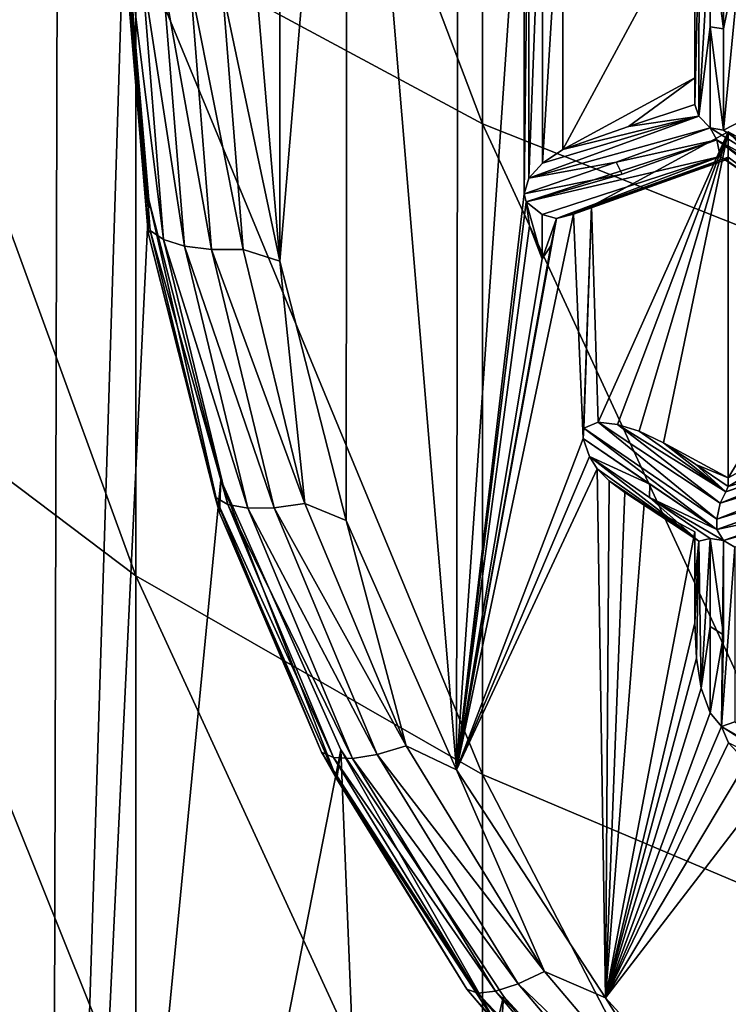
# Model space of a CAD drawing. Header units: metres. Extents: x -22 to 80, y -171 to 22.
# Tile 3 of 77: x -7.74 to -5.07, y -164.12 to -160.42. Entities that reach past the tile are written whole.
import ezdxf

# ---------------------------------------------------------------- set-up
doc = ezdxf.new("R2010")
doc.units = ezdxf.units.M
doc.layers.add('solid_12421142', color=7, linetype='CONTINUOUS')

msp = doc.modelspace()

# ---------------------------------------------------------------- linework, layer by layer
at = {"layer": 'solid_12421142'}
for points in [[(-7.579517, -151.258545, 218.313858), (-7.623046, -168.707779, 224.664871), (-8.766492, -152.299927, 218.692902)], [(-7.35, -160, 221.495499), (-7.623046, -168.707779, 224.664871), (-7.579517, -151.258545, 218.313858)], [(-8.766492, -152.299927, 218.692902), (-7.623046, -168.707779, 224.664871), (-8.812758, -167.653137, 224.281006)], [(-7.305137, -157.367844, 247.042496), (-7.305137, -160.104263, 243.6716), (-6, -160.806763, 244.188309)], [(-6, -158.017929, 247.623779), (-7.305137, -157.367844, 247.042496), (-6, -160.806763, 244.188309)], [(-6.098598, -163.238022, 221.716278), (-6.510248, -158.307434, 219.921692), (-6.089359, -157.360825, 219.577164)], [(-5.842832, -159.54509, 220.372162), (-6.098598, -163.238022, 221.716278), (-6.089359, -157.360825, 219.577164)], [(-6, -158.017929, 247.623779), (-6, -160.806763, 244.188309), (-4.592201, -161.366028, 244.599655)], [(-4.592201, -158.535446, 248.086533), (-6, -158.017929, 247.623779), (-4.592201, -161.366028, 244.599655)], [(-6.763525, -161.323807, 221.019562), (-6.763516, -159.289108, 220.278992), (-6.510248, -158.307434, 219.921692)], [(-6.763525, -161.323807, 221.019562), (-6.510248, -158.307434, 219.921692), (-6.513333, -162.299973, 221.374863)], [(-6.513333, -162.299973, 221.374863), (-6.510248, -158.307434, 219.921692), (-6.098598, -163.238022, 221.716278)], [(-8.485281, -159.270538, 243.058365), (-8.485281, -161.618729, 239.524323), (-7.305137, -162.50708, 240.055328)], [(-7.305137, -160.104263, 243.6716), (-8.485281, -159.270538, 243.058365), (-7.305137, -162.50708, 240.055328)], [(-6.763525, -161.323807, 221.019562), (-6.85, -160.307816, 220.64978), (-6.763516, -159.289108, 220.278992)], [(-5.842832, -159.54509, 220.372162), (-5.842832, -161.070541, 220.927383), (-6.098598, -163.238022, 221.716278)], [(-5.842832, -159.54509, 220.372162), (-5.82549, -159.60379, 220.393524), (-5.842832, -161.070541, 220.927383)], [(-5.82549, -159.60379, 220.393524), (-5.825492, -161.011841, 220.906021), (-5.842832, -161.070541, 220.927383)], [(-5.82549, -159.60379, 220.393524), (-5.773996, -159.660507, 220.414169), (-5.825492, -161.011841, 220.906021)], [(-5.773996, -159.660507, 220.414169), (-5.773995, -160.955124, 220.885376), (-5.825492, -161.011841, 220.906021)], [(-5.773996, -159.660507, 220.414169), (-5.697046, -159.712631, 220.433151), (-5.773995, -160.955124, 220.885376)], [(-5.697046, -159.712631, 220.433151), (-5.697046, -160.903, 220.866409), (-5.773995, -160.955124, 220.885376)], [(-5.697046, -159.712631, 220.433151), (-5.2, -159.9823, 220.531296), (-5.697046, -160.903, 220.866409)], [(-7.35, -160, 221.495499), (-7.257203, -161.093063, 221.893341), (-7.623046, -168.707779, 224.664871)], [(-7.259509, -161.217255, 221.512878), (-7.257203, -161.093063, 221.893341), (-7.35, -160, 221.495499)], [(-7.35, -160.13681, 221.119614), (-7.259509, -161.217255, 221.512878), (-7.35, -160, 221.495499)], [(-5.2, -159.9823, 220.531296), (-5.2, -160.633331, 220.76825), (-5.697046, -160.903, 220.866409)], [(-5.2, -160.734619, 220.48999), (-5.2, -160.633331, 220.76825), (-5.2, -159.9823, 220.531296)], [(-5.2, -160.411011, 220.366241), (-5.2, -160.734619, 220.48999), (-5.2, -159.9823, 220.531296)], [(-5.2, -160.411011, 220.366241), (-5.184358, -160.075104, 220.193497), (-5.2, -160.734619, 220.48999)], [(-5.185001, -160.778015, 220.450623), (-5.2, -160.734619, 220.48999), (-5.184358, -160.075104, 220.193497)], [(-5.185001, -160.778015, 220.450623), (-5.142857, -160.056335, 220.149139), (-5.142857, -160.441925, 220.281326)], [(-5.185001, -160.778015, 220.450623), (-5.184358, -160.075104, 220.193497), (-5.142857, -160.056335, 220.149139)], [(-5.092437, -160.450058, 220.258987), (-5.142857, -160.441925, 220.281326), (-5.142857, -160.056335, 220.149139)], [(-5.092437, -160.064468, 220.126785), (-5.092437, -160.450058, 220.258987), (-5.142857, -160.056335, 220.149139)], [(-5.022301, -160.104584, 220.133957), (-5.092437, -160.450058, 220.258987), (-5.092437, -160.064468, 220.126785)], [(-7.305137, -160.104263, 243.6716), (-7.305137, -162.50708, 240.055328), (-6, -163.255615, 240.502762)], [(-6, -160.806763, 244.188309), (-7.305137, -160.104263, 243.6716), (-6, -163.255615, 240.502762)], [(-5.022301, -160.104584, 220.133957), (-5.092437, -160.830399, 220.405563), (-5.092437, -160.450058, 220.258987)], [(-5.022354, -160.794968, 220.385269), (-5.092437, -160.830399, 220.405563), (-5.022301, -160.104584, 220.133957)], [(-7.25106, -161.208084, 221.371811), (-7.259509, -161.217255, 221.512878), (-7.35, -160.13681, 221.119614)], [(-7.25106, -161.208084, 221.371811), (-7.35, -160.13681, 221.119614), (-7.332963, -160.181076, 220.998016)], [(-7.201603, -161.242355, 221.255844), (-7.332963, -160.181076, 220.998016), (-7.282947, -160.222351, 220.884583)], [(-7.201603, -161.242355, 221.255844), (-7.25106, -161.208084, 221.371811), (-7.332963, -160.181076, 220.998016)], [(-7.122912, -161.266647, 221.154404), (-7.282947, -160.222351, 220.884583), (-7.203368, -160.257797, 220.787216)], [(-7.122912, -161.266647, 221.154404), (-7.201603, -161.242355, 221.255844), (-7.282947, -160.222351, 220.884583)], [(-7.020362, -161.279312, 221.074448), (-7.203368, -160.257797, 220.787216), (-7.09966, -160.284973, 220.71254)], [(-7.020362, -161.279312, 221.074448), (-7.122912, -161.266647, 221.154404), (-7.203368, -160.257797, 220.787216)], [(-6.900955, -161.279465, 221.021408), (-7.09966, -160.284973, 220.71254), (-6.978904, -160.302032, 220.665649)], [(-6.900955, -161.279465, 221.021408), (-7.020362, -161.279312, 221.074448), (-7.09966, -160.284973, 220.71254)], [(-6.763525, -161.323807, 221.019562), (-6.978904, -160.302032, 220.665649), (-6.85, -160.307816, 220.64978)], [(-6.763525, -161.323807, 221.019562), (-6.900955, -161.279465, 221.021408), (-6.978904, -160.302032, 220.665649)], [(-5.185001, -160.778015, 220.450623), (-5.142857, -160.441925, 220.281326), (-5.142857, -160.822266, 220.427917)], [(-5.092437, -160.830399, 220.405563), (-5.142857, -160.822266, 220.427917), (-5.142857, -160.441925, 220.281326)], [(-5.092437, -160.450058, 220.258987), (-5.092437, -160.830399, 220.405563), (-5.142857, -160.441925, 220.281326)], [(-5.450102, -160.816376, 220.687531), (-5.697046, -160.903, 220.866409), (-5.2, -160.633331, 220.76825)], [(-5.450102, -160.816376, 220.687531), (-5.2, -160.633331, 220.76825), (-5.2, -160.734619, 220.48999)], [(-5.185001, -160.778015, 220.450623), (-5.450102, -160.816376, 220.687531), (-5.2, -160.734619, 220.48999)], [(-5.185001, -160.778015, 220.450623), (-5.825492, -161.011841, 220.906021), (-5.773995, -160.955124, 220.885376)], [(-5.185001, -160.778015, 220.450623), (-5.142857, -160.822266, 220.427917), (-5.825492, -161.011841, 220.906021)], [(-5.185001, -160.778015, 220.450623), (-5.773995, -160.955124, 220.885376), (-5.697046, -160.903, 220.866409)], [(-5.185001, -160.778015, 220.450623), (-5.697046, -160.903, 220.866409), (-5.450102, -160.816376, 220.687531)], [(-6, -160.806763, 244.188309), (-6, -163.255615, 240.502762), (-4.592201, -163.851532, 240.858963)], [(-4.592201, -161.366028, 244.599655), (-6, -160.806763, 244.188309), (-4.592201, -163.851532, 240.858963)], [(-5.496282, -160.950836, 220.671265), (-5.825492, -161.011841, 220.906021), (-5.142857, -160.822266, 220.427917)], [(-5.117647, -160.866791, 220.433258), (-5.496282, -160.950836, 220.671265), (-5.142857, -160.822266, 220.427917)], [(-4.742032, -161.071198, 220.335495), (-5.117647, -160.866791, 220.433258), (-5.142857, -160.822266, 220.427917)], [(-5.092437, -160.830399, 220.405563), (-4.742032, -161.071198, 220.335495), (-5.142857, -160.822266, 220.427917)], [(-5.022354, -160.794968, 220.385269), (-4.742032, -161.071198, 220.335495), (-5.092437, -160.830399, 220.405563)], [(-5.117647, -160.866791, 220.433258), (-5.836234, -161.100693, 220.938354), (-5.473739, -160.996368, 220.678345)], [(-5.10477, -160.92981, 220.486313), (-5.836234, -161.100693, 220.938354), (-5.117647, -160.866791, 220.433258)], [(-5.589948, -161.116165, 220.943985), (-5.075, -160.836792, 220.8423), (-5.564095, -161.929398, 221.239975)], [(-5.075, -160.932312, 220.579865), (-5.075, -160.836792, 220.8423), (-5.589948, -161.116165, 220.943985)], [(-5.075, -160.836792, 220.8423), (-5.491948, -161.937729, 221.243011), (-5.564095, -161.929398, 221.239975)], [(-5.117647, -160.866791, 220.433258), (-5.473739, -160.996368, 220.678345), (-5.496282, -160.950836, 220.671265)], [(-5.075, -160.836792, 220.8423), (-5.409798, -161.963913, 221.252533), (-5.491948, -161.937729, 221.243011)], [(-5.075, -160.836792, 220.8423), (-5.318183, -162.006927, 221.268204), (-5.409798, -161.963913, 221.252533)], [(-5.075, -160.836792, 220.8423), (-5.075, -162.13887, 221.316223), (-5.318183, -162.006927, 221.268204)], [(-4.742032, -161.071198, 220.335495), (-4.767251, -161.107635, 220.363022), (-5.117647, -160.866791, 220.433258)], [(-4.45817, -161.362381, 220.356369), (-5.117647, -160.866791, 220.433258), (-4.767251, -161.107635, 220.363022)], [(-4.45817, -161.362381, 220.356369), (-5.10477, -160.92981, 220.486313), (-5.117647, -160.866791, 220.433258)], [(-5.075, -160.836792, 220.8423), (-4.475, -161.162308, 220.960785), (-5.075, -162.13887, 221.316223)], [(-4.475, -161.355896, 220.428909), (-4.475, -161.162308, 220.960785), (-5.075, -160.836792, 220.8423)], [(-4.781254, -161.150024, 220.477524), (-5.075, -160.836792, 220.8423), (-5.075, -160.932312, 220.579865)], [(-4.781254, -161.150024, 220.477524), (-4.475, -161.355896, 220.428909), (-5.075, -160.836792, 220.8423)], [(-5.10477, -160.92981, 220.486313), (-5.775, -161.14856, 220.937546), (-5.836234, -161.100693, 220.938354)], [(-5.10477, -160.92981, 220.486313), (-5.721989, -161.163177, 220.961105), (-5.775, -161.14856, 220.937546)], [(-5.10477, -160.92981, 220.486313), (-5.084104, -160.942139, 220.537491), (-5.721989, -161.163177, 220.961105)], [(-5.075, -160.932312, 220.579865), (-5.334171, -161.026581, 220.758331), (-5.657349, -161.146347, 220.954971)], [(-5.084104, -160.942139, 220.537491), (-5.075, -160.932312, 220.579865), (-5.657349, -161.146347, 220.954971)], [(-5.075, -160.932312, 220.579865), (-5.589948, -161.116165, 220.943985), (-5.334171, -161.026581, 220.758331)], [(-4.781254, -161.150024, 220.477524), (-5.084104, -160.942139, 220.537491), (-5.10477, -160.92981, 220.486313)], [(-4.781254, -161.150024, 220.477524), (-5.10477, -160.92981, 220.486313), (-4.475, -161.355896, 220.428909)], [(-4.45817, -161.362381, 220.356369), (-4.475, -161.355896, 220.428909), (-5.10477, -160.92981, 220.486313)], [(-4.781254, -161.150024, 220.477524), (-5.075, -160.932312, 220.579865), (-5.084104, -160.942139, 220.537491)], [(-5.496282, -160.950836, 220.671265), (-5.842832, -161.070541, 220.927383), (-5.825492, -161.011841, 220.906021)], [(-5.473739, -160.996368, 220.678345), (-5.842832, -161.070541, 220.927383), (-5.496282, -160.950836, 220.671265)], [(-5.084104, -160.942139, 220.537491), (-5.657349, -161.146347, 220.954971), (-5.721989, -161.163177, 220.961105)], [(-5.473739, -160.996368, 220.678345), (-5.836234, -161.100693, 220.938354), (-5.842832, -161.070541, 220.927383)], [(-5.334171, -161.026581, 220.758331), (-5.589948, -161.116165, 220.943985), (-5.657349, -161.146347, 220.954971)], [(-5.842832, -161.070541, 220.927383), (-5.836234, -161.100693, 220.938354), (-6.098598, -163.238022, 221.716278)], [(-7.257203, -161.093063, 221.893341), (-6.985448, -162.146408, 222.276718), (-7.623046, -168.707779, 224.664871)], [(-7.259509, -161.217255, 221.512878), (-6.990265, -162.271103, 221.896439), (-7.257203, -161.093063, 221.893341)], [(-6.990265, -162.271103, 221.896439), (-6.985448, -162.146408, 222.276718), (-7.257203, -161.093063, 221.893341)], [(-5.836234, -161.100693, 220.938354), (-5.823529, -161.19133, 220.971344), (-6.098598, -163.238022, 221.716278)], [(-5.836234, -161.100693, 220.938354), (-5.775, -161.314575, 221.016205), (-5.823529, -161.19133, 220.971344)], [(-5.836234, -161.100693, 220.938354), (-5.775, -161.14856, 220.937546), (-5.775, -161.314575, 221.016205)], [(-5.657349, -161.146347, 220.954971), (-5.589948, -161.116165, 220.943985), (-5.620459, -161.990875, 221.26236)], [(-5.589948, -161.116165, 220.943985), (-5.618917, -161.952271, 221.248306), (-5.620459, -161.990875, 221.26236)], [(-5.589948, -161.116165, 220.943985), (-5.564095, -161.929398, 221.239975), (-5.618917, -161.952271, 221.248306)], [(-5.657349, -161.146347, 220.954971), (-5.620459, -161.990875, 221.26236), (-6.098598, -163.238022, 221.716278)], [(-5.721989, -161.163177, 220.961105), (-5.657349, -161.146347, 220.954971), (-6.098598, -163.238022, 221.716278)], [(-5.743266, -161.265778, 220.998444), (-5.721989, -161.163177, 220.961105), (-6.098598, -163.238022, 221.716278)], [(-5.775, -161.14856, 220.937546), (-5.721989, -161.163177, 220.961105), (-5.775, -161.314575, 221.016205)], [(-5.721989, -161.163177, 220.961105), (-5.743266, -161.265778, 220.998444), (-5.775, -161.314575, 221.016205)], [(-4.475, -161.162308, 220.960785), (-4.475, -161.813339, 221.197739), (-5.075, -162.13887, 221.316223)], [(-5.823529, -161.19133, 220.971344), (-5.775, -161.314575, 221.016205), (-6.098598, -163.238022, 221.716278)], [(-7.25106, -161.208084, 221.371811), (-7.00718, -162.212143, 221.737274), (-7.259509, -161.217255, 221.512878)], [(-7.00718, -162.212143, 221.737274), (-6.990265, -162.271103, 221.896439), (-7.259509, -161.217255, 221.512878)], [(-6.959386, -162.239578, 221.618805), (-7.00718, -162.212143, 221.737274), (-7.25106, -161.208084, 221.371811)], [(-7.201603, -161.242355, 221.255844), (-6.959386, -162.239578, 221.618805), (-7.25106, -161.208084, 221.371811)], [(-6.883343, -162.252975, 221.513397), (-6.959386, -162.239578, 221.618805), (-7.201603, -161.242355, 221.255844)], [(-7.122912, -161.266647, 221.154404), (-6.883343, -162.252975, 221.513397), (-7.201603, -161.242355, 221.255844)], [(-6.784242, -162.251434, 221.428268), (-6.883343, -162.252975, 221.513397), (-7.122912, -161.266647, 221.154404)], [(-7.020362, -161.279312, 221.074448), (-6.784242, -162.251434, 221.428268), (-7.122912, -161.266647, 221.154404)], [(-5.775, -161.314575, 221.016205), (-5.743266, -161.265778, 220.998444), (-6.098598, -163.238022, 221.716278)], [(-6.66885, -162.235046, 221.369217), (-6.784242, -162.251434, 221.428268), (-7.020362, -161.279312, 221.074448)], [(-6.900955, -161.279465, 221.021408), (-6.66885, -162.235046, 221.369217), (-7.020362, -161.279312, 221.074448)], [(-6.763525, -161.323807, 221.019562), (-6.66885, -162.235046, 221.369217), (-6.900955, -161.279465, 221.021408)], [(-6.763525, -161.323807, 221.019562), (-6.513333, -162.299973, 221.374863), (-6.66885, -162.235046, 221.369217)], [(-8.485281, -161.618729, 239.524323), (-8.485281, -163.619537, 235.782639), (-7.305137, -164.554443, 236.226593)], [(-7.305137, -162.50708, 240.055328), (-8.485281, -161.618729, 239.524323), (-7.305137, -164.554443, 236.226593)], [(-5.075, -162.171448, 221.2267), (-5.075, -162.13887, 221.316223), (-4.475, -161.813339, 221.197739)], [(-4.781987, -162.085266, 220.968857), (-5.075, -162.171448, 221.2267), (-4.475, -161.813339, 221.197739)], [(-5.117144, -162.294022, 221.156403), (-5.618917, -161.952271, 221.248306), (-5.564095, -161.929398, 221.239975)], [(-5.105259, -162.233688, 221.158493), (-5.564095, -161.929398, 221.239975), (-5.491948, -161.937729, 221.243011)], [(-5.105259, -162.233688, 221.158493), (-5.117144, -162.294022, 221.156403), (-5.564095, -161.929398, 221.239975)], [(-5.084314, -162.191055, 221.188553), (-5.491948, -161.937729, 221.243011), (-5.409798, -161.963913, 221.252533)], [(-5.105259, -162.233688, 221.158493), (-5.491948, -161.937729, 221.243011), (-5.084314, -162.191055, 221.188553)], [(-5.117647, -162.332962, 221.17128), (-5.620459, -161.990875, 221.26236), (-5.618917, -161.952271, 221.248306)], [(-5.117144, -162.294022, 221.156403), (-5.117647, -162.332962, 221.17128), (-5.618917, -161.952271, 221.248306)], [(-5.084314, -162.191055, 221.188553), (-5.409798, -161.963913, 221.252533), (-5.318183, -162.006927, 221.268204)], [(-5.620459, -161.990875, 221.26236), (-5.597103, -162.058258, 221.28688), (-6.098598, -163.238022, 221.716278)], [(-5.370426, -162.162521, 221.21286), (-5.597103, -162.058258, 221.28688), (-5.620459, -161.990875, 221.26236)], [(-5.370426, -162.162521, 221.21286), (-5.620459, -161.990875, 221.26236), (-5.117647, -162.332962, 221.17128)], [(-5.196867, -162.089355, 221.246521), (-5.318183, -162.006927, 221.268204), (-5.075, -162.13887, 221.316223)], [(-5.196867, -162.089355, 221.246521), (-5.084314, -162.191055, 221.188553), (-5.318183, -162.006927, 221.268204)], [(-4.475, -161.984329, 220.727951), (-5.105259, -162.233688, 221.158493), (-5.084314, -162.191055, 221.188553)], [(-4.475, -161.984329, 220.727951), (-4.457271, -162.035645, 220.69072), (-5.105259, -162.233688, 221.158493)], [(-4.475, -161.984329, 220.727951), (-5.084314, -162.191055, 221.188553), (-4.781987, -162.085266, 220.968857)], [(-4.457271, -162.035645, 220.69072), (-4.411765, -162.080215, 220.674103), (-5.117144, -162.294022, 221.156403)], [(-4.457271, -162.035645, 220.69072), (-5.117144, -162.294022, 221.156403), (-5.105259, -162.233688, 221.158493)], [(-5.597103, -162.058258, 221.28688), (-5.568297, -162.105042, 221.303909), (-6.098598, -163.238022, 221.716278)], [(-5.184815, -162.377274, 221.255768), (-5.568297, -162.105042, 221.303909), (-5.597103, -162.058258, 221.28688)], [(-5.371094, -162.213058, 221.243073), (-5.597103, -162.058258, 221.28688), (-5.370426, -162.162521, 221.21286)], [(-5.184815, -162.377274, 221.255768), (-5.597103, -162.058258, 221.28688), (-5.371094, -162.213058, 221.243073)], [(-5.196867, -162.089355, 221.246521), (-5.075, -162.13887, 221.316223), (-5.075, -162.171448, 221.2267)], [(-5.196867, -162.089355, 221.246521), (-5.075, -162.171448, 221.2267), (-5.084314, -162.191055, 221.188553)], [(-5.117647, -162.332962, 221.17128), (-4.411765, -162.080215, 220.674103), (-4.767903, -162.210922, 220.916168)], [(-5.117144, -162.294022, 221.156403), (-4.411765, -162.080215, 220.674103), (-5.117647, -162.332962, 221.17128)], [(-4.781987, -162.085266, 220.968857), (-5.084314, -162.191055, 221.188553), (-5.075, -162.171448, 221.2267)], [(-5.568297, -162.105042, 221.303909), (-5.537286, -164.095917, 222.028534), (-6.098598, -163.238022, 221.716278)], [(-5.568297, -162.105042, 221.303909), (-5.522685, -162.150269, 221.320374), (-5.537286, -164.095917, 222.028534)], [(-5.184815, -162.377274, 221.255768), (-5.522685, -162.150269, 221.320374), (-5.568297, -162.105042, 221.303909)], [(-6.985448, -162.146408, 222.276718), (-6.533837, -163.162094, 222.646408), (-7.623046, -168.707779, 224.664871)], [(-6.990265, -162.271103, 221.896439), (-6.548898, -163.2724, 222.26088), (-6.985448, -162.146408, 222.276718)], [(-6.548898, -163.2724, 222.26088), (-6.533837, -163.162094, 222.646408), (-6.985448, -162.146408, 222.276718)], [(-5.522685, -162.150269, 221.320374), (-5.463876, -162.194672, 221.336533), (-5.537286, -164.095917, 222.028534)], [(-5.2, -162.367828, 221.32016), (-5.463876, -162.194672, 221.336533), (-5.522685, -162.150269, 221.320374)], [(-5.184815, -162.377274, 221.255768), (-5.2, -162.367828, 221.32016), (-5.522685, -162.150269, 221.320374)], [(-5.371094, -162.213058, 221.243073), (-5.370426, -162.162521, 221.21286), (-5.117647, -162.332962, 221.17128)], [(-5.463876, -162.194672, 221.336533), (-5.391887, -162.238205, 221.352371), (-5.537286, -164.095917, 222.028534)], [(-5.296114, -162.303131, 221.335678), (-5.391887, -162.238205, 221.352371), (-5.463876, -162.194672, 221.336533)], [(-5.2, -162.367828, 221.32016), (-5.296114, -162.303131, 221.335678), (-5.463876, -162.194672, 221.336533)], [(-4.375859, -162.174927, 220.73642), (-5.092437, -162.375168, 221.182953), (-4.742684, -162.253113, 220.927902)], [(-5.05, -162.400299, 221.187195), (-5.092437, -162.375168, 221.182953), (-4.375859, -162.174927, 220.73642)], [(-7.00718, -162.212143, 221.737274), (-6.606771, -163.170837, 222.086197), (-6.990265, -162.271103, 221.896439)], [(-6.561709, -163.191742, 221.965363), (-6.606771, -163.170837, 222.086197), (-7.00718, -162.212143, 221.737274)], [(-6.959386, -162.239578, 221.618805), (-6.561709, -163.191742, 221.965363), (-7.00718, -162.212143, 221.737274)], [(-6.66885, -162.235046, 221.369217), (-6.287775, -163.147461, 221.701309), (-6.784242, -162.251434, 221.428268)], [(-6.513333, -162.299973, 221.374863), (-6.287775, -163.147461, 221.701309), (-6.66885, -162.235046, 221.369217)], [(-5.092437, -162.375168, 221.182953), (-5.371094, -162.213058, 221.243073), (-5.117647, -162.332962, 221.17128)], [(-5.092437, -162.375168, 221.182953), (-5.142857, -162.366882, 221.205734), (-5.371094, -162.213058, 221.243073)], [(-5.184815, -162.377274, 221.255768), (-5.371094, -162.213058, 221.243073), (-5.142857, -162.366882, 221.205734)], [(-4.742684, -162.253113, 220.927902), (-5.117647, -162.332962, 221.17128), (-4.767903, -162.210922, 220.916168)], [(-6.606771, -163.170837, 222.086197), (-6.548898, -163.2724, 222.26088), (-6.990265, -162.271103, 221.896439)], [(-6.490011, -163.194733, 221.856171), (-6.561709, -163.191742, 221.965363), (-6.959386, -162.239578, 221.618805)], [(-6.883343, -162.252975, 221.513397), (-6.490011, -163.194733, 221.856171), (-6.959386, -162.239578, 221.618805)], [(-6.784242, -162.251434, 221.428268), (-6.396573, -163.179626, 221.766098), (-6.883343, -162.252975, 221.513397)], [(-6.396573, -163.179626, 221.766098), (-6.490011, -163.194733, 221.856171), (-6.883343, -162.252975, 221.513397)], [(-6.287775, -163.147461, 221.701309), (-6.396573, -163.179626, 221.766098), (-6.784242, -162.251434, 221.428268)], [(-5.391887, -162.238205, 221.352371), (-5.2, -162.342316, 221.390274), (-5.537286, -164.095917, 222.028534)], [(-5.2, -162.367828, 221.32016), (-5.2, -162.342316, 221.390274), (-5.391887, -162.238205, 221.352371)], [(-5.2, -162.367828, 221.32016), (-5.391887, -162.238205, 221.352371), (-5.296114, -162.303131, 221.335678)], [(-4.742684, -162.253113, 220.927902), (-5.092437, -162.375168, 221.182953), (-5.117647, -162.332962, 221.17128)], [(-6.513333, -162.299973, 221.374863), (-6.098598, -163.238022, 221.716278), (-6.287775, -163.147461, 221.701309)], [(-5.2, -162.342316, 221.390274), (-5.2, -162.684616, 221.514862), (-5.537286, -164.095917, 222.028534)], [(-5.2, -162.528152, 221.412827), (-5.2, -162.684616, 221.514862), (-5.2, -162.342316, 221.390274)], [(-5.2, -162.528152, 221.412827), (-5.2, -162.342316, 221.390274), (-5.2, -162.367828, 221.32016)], [(-5.2, -162.528152, 221.412827), (-5.2, -162.367828, 221.32016), (-5.184815, -162.377274, 221.255768)], [(-5.184815, -162.377274, 221.255768), (-5.194015, -162.817352, 221.563171), (-5.2, -162.684616, 221.514862)], [(-5.2, -162.528152, 221.412827), (-5.184815, -162.377274, 221.255768), (-5.2, -162.684616, 221.514862)], [(-5.184815, -162.377274, 221.255768), (-5.176364, -162.930664, 221.604416), (-5.194015, -162.817352, 221.563171)], [(-5.184815, -162.377274, 221.255768), (-5.142857, -162.366882, 221.205734), (-5.176364, -162.930664, 221.604416)], [(-5.142857, -162.698837, 221.415924), (-5.176364, -162.930664, 221.604416), (-5.142857, -162.366882, 221.205734)], [(-5.092437, -162.729156, 221.407455), (-5.142857, -162.698837, 221.415924), (-5.142857, -162.366882, 221.205734)], [(-5.092437, -162.375168, 221.182953), (-5.092437, -162.729156, 221.407455), (-5.142857, -162.366882, 221.205734)], [(-5.092437, -162.375168, 221.182953), (-5.100537, -163.075027, 221.656952), (-5.092437, -162.729156, 221.407455)], [(-5.100537, -163.075027, 221.656952), (-5.092437, -162.375168, 221.182953), (-5.05, -162.400299, 221.187195)], [(-5.05, -163.0569, 221.621414), (-5.100537, -163.075027, 221.656952), (-5.05, -162.400299, 221.187195)], [(-7.305137, -162.50708, 240.055328), (-7.305137, -164.554443, 236.226593), (-6, -165.342209, 236.600677)], [(-6, -163.255615, 240.502762), (-7.305137, -162.50708, 240.055328), (-6, -165.342209, 236.600677)], [(-5.2, -162.684616, 221.514862), (-5.194015, -162.817352, 221.563171), (-5.537286, -164.095917, 222.028534)], [(-5.142857, -162.698837, 221.415924), (-5.142857, -163.022949, 221.638), (-5.176364, -162.930664, 221.604416)], [(-5.092437, -162.729156, 221.407455), (-5.142857, -163.022949, 221.638), (-5.142857, -162.698837, 221.415924)], [(-5.092437, -162.729156, 221.407455), (-5.100537, -163.075027, 221.656952), (-5.142857, -163.022949, 221.638)], [(-5.194015, -162.817352, 221.563171), (-5.176364, -162.930664, 221.604416), (-5.537286, -164.095917, 222.028534)], [(-5.176364, -162.930664, 221.604416), (-5.142857, -163.022949, 221.638), (-5.537286, -164.095917, 222.028534)], [(-5.142857, -163.022949, 221.638), (-5.100537, -163.075027, 221.656952), (-5.537286, -164.095917, 222.028534)], [(-5.100537, -163.075027, 221.656952), (-5.073706, -163.135498, 221.67897), (-5.537286, -164.095917, 222.028534)], [(-4.387037, -163.479324, 221.579926), (-5.100537, -163.075027, 221.656952), (-5.05, -163.0569, 221.621414)], [(-4.741401, -163.300781, 221.615601), (-5.073706, -163.135498, 221.67897), (-5.100537, -163.075027, 221.656952)], [(-5.100537, -163.075027, 221.656952), (-4.386555, -163.524063, 221.60112), (-4.741401, -163.300781, 221.615601)], [(-4.387037, -163.479324, 221.579926), (-4.386555, -163.524063, 221.60112), (-5.100537, -163.075027, 221.656952)], [(-6.533837, -163.162094, 222.646408), (-6.274447, -169.611206, 224.993683), (-7.623046, -168.707779, 224.664871)], [(-6.548898, -163.2724, 222.26088), (-5.946275, -164.196487, 222.597229), (-6.533837, -163.162094, 222.646408)], [(-6.533837, -163.162094, 222.646408), (-5.921521, -164.089905, 222.9841), (-6.274447, -169.611206, 224.993683)], [(-5.946275, -164.196487, 222.597229), (-5.921521, -164.089905, 222.9841), (-6.533837, -163.162094, 222.646408)], [(-6.287775, -163.147461, 221.701309), (-5.766241, -163.996307, 222.010254), (-6.396573, -163.179626, 221.766098)], [(-6.098598, -163.238022, 221.716278), (-5.766241, -163.996307, 222.010254), (-6.287775, -163.147461, 221.701309)], [(-5.073706, -163.135498, 221.67897), (-5.005415, -163.208908, 221.705688), (-5.537286, -164.095917, 222.028534)], [(-6.606771, -163.170837, 222.086197), (-6.058778, -164.062759, 222.410828), (-6.548898, -163.2724, 222.26088)], [(-6.017453, -164.07756, 222.287766), (-6.058778, -164.062759, 222.410828), (-6.606771, -163.170837, 222.086197)], [(-6.561709, -163.191742, 221.965363), (-6.017453, -164.07756, 222.287766), (-6.606771, -163.170837, 222.086197)], [(-5.951702, -164.070877, 222.175064), (-6.017453, -164.07756, 222.287766), (-6.561709, -163.191742, 221.965363)], [(-6.490011, -163.194733, 221.856171), (-5.951702, -164.070877, 222.175064), (-6.561709, -163.191742, 221.965363)], [(-6.396573, -163.179626, 221.766098), (-5.866014, -164.043167, 222.080399), (-6.490011, -163.194733, 221.856171)], [(-5.866014, -164.043167, 222.080399), (-5.951702, -164.070877, 222.175064), (-6.490011, -163.194733, 221.856171)], [(-5.766241, -163.996307, 222.010254), (-5.866014, -164.043167, 222.080399), (-6.396573, -163.179626, 221.766098)], [(-6.098598, -163.238022, 221.716278), (-5.537286, -164.095917, 222.028534), (-5.766241, -163.996307, 222.010254)], [(-5.005415, -163.208908, 221.705688), (-4.909812, -163.279922, 221.731537), (-5.537286, -164.095917, 222.028534)], [(-6.058778, -164.062759, 222.410828), (-5.946275, -164.196487, 222.597229), (-6.548898, -163.2724, 222.26088)], [(-6, -163.255615, 240.502762), (-6, -165.342209, 236.600677), (-4.592201, -165.96933, 236.898468)], [(-4.592201, -163.851532, 240.858963), (-6, -163.255615, 240.502762), (-4.592201, -165.96933, 236.898468)], [(-4.909812, -163.279922, 221.731537), (-4.840377, -164.862457, 222.307526), (-5.537286, -164.095917, 222.028534)], [(-8.485281, -163.619537, 235.782639), (-8.770032, -164.960526, 231.814407), (-7.573055, -166.011002, 232.196747)], [(-7.305137, -164.554443, 236.226593), (-8.485281, -163.619537, 235.782639), (-7.573055, -166.011002, 232.196747)], [(-5.766241, -163.996307, 222.010254), (-5.115899, -164.762634, 222.289185), (-5.866014, -164.043167, 222.080399)], [(-5.537286, -164.095917, 222.028534), (-5.115899, -164.762634, 222.289185), (-5.766241, -163.996307, 222.010254)], [(-5.866014, -164.043167, 222.080399), (-5.204419, -164.822739, 222.364151), (-5.951702, -164.070877, 222.175064)], [(-5.115899, -164.762634, 222.289185), (-5.204419, -164.822739, 222.364151), (-5.866014, -164.043167, 222.080399)], [(-5.921521, -164.089905, 222.9841), (-5.161584, -164.917038, 223.285156), (-6.274447, -169.611206, 224.993683)], [(-6.058778, -164.062759, 222.410828), (-5.375442, -164.86795, 222.703903), (-5.946275, -164.196487, 222.597229)], [(-5.338778, -164.877274, 222.578842), (-5.375442, -164.86795, 222.703903), (-6.058778, -164.062759, 222.410828)], [(-6.017453, -164.07756, 222.287766), (-5.338778, -164.877274, 222.578842), (-6.058778, -164.062759, 222.410828)], [(-5.951702, -164.070877, 222.175064), (-5.280443, -164.861847, 222.462952), (-6.017453, -164.07756, 222.287766)], [(-5.280443, -164.861847, 222.462952), (-5.338778, -164.877274, 222.578842), (-6.017453, -164.07756, 222.287766)], [(-5.204419, -164.822739, 222.364151), (-5.280443, -164.861847, 222.462952), (-5.951702, -164.070877, 222.175064)], [(-5.946275, -164.196487, 222.597229), (-5.197235, -165.020615, 222.897186), (-5.921521, -164.089905, 222.9841)], [(-5.197235, -165.020615, 222.897186), (-5.161584, -164.917038, 223.285156), (-5.921521, -164.089905, 222.9841)], [(-5.537286, -164.095917, 222.028534), (-4.840377, -164.862457, 222.307526), (-5.115899, -164.762634, 222.289185)]]:
    msp.add_3dface(points, dxfattribs=at)

doc.saveas('drawing.dxf')
